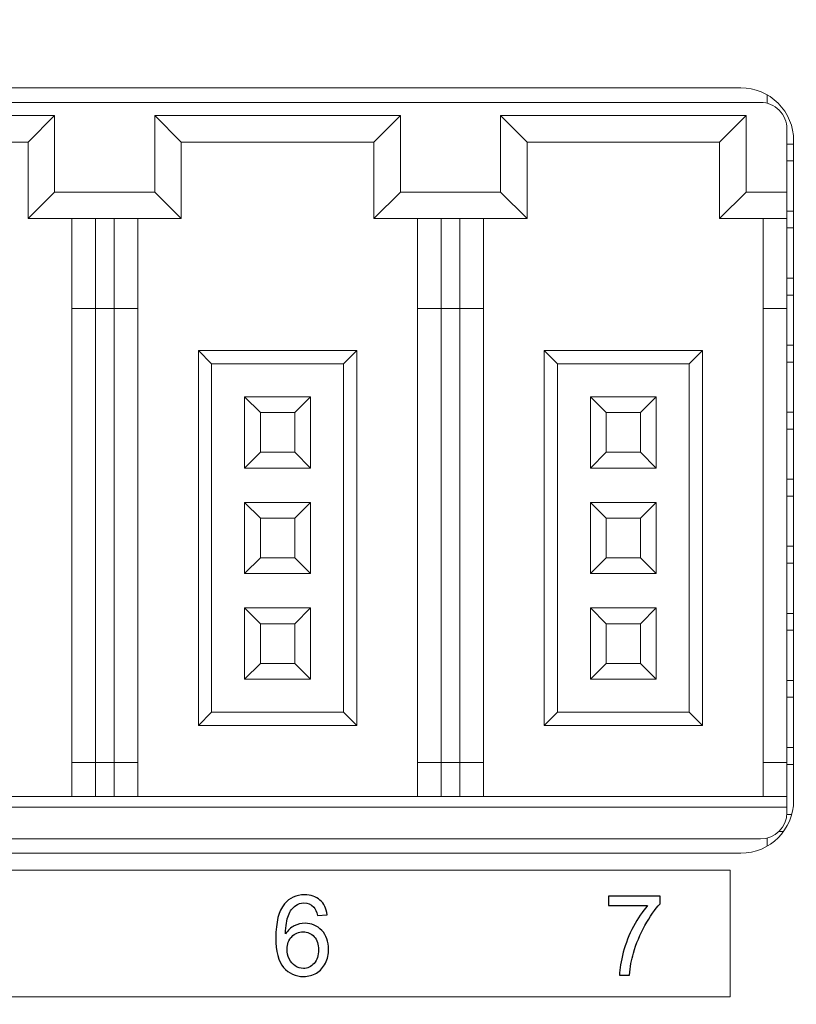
# Model space of a CAD drawing. Header units: millimetres. Extents: x -1114 to 1396, y -630 to 631.
# Tile 46 of 256: x -890 to -875, y -161 to -143. Entities that reach past the tile are written whole.
import ezdxf

# ---------------------------------------------------------------- set-up
doc = ezdxf.new("R2010")
doc.units = ezdxf.units.MM
doc.header["$MEASUREMENT"] = 0

msp = doc.modelspace()

# ---------------------------------------------------------------- linework, layer by layer
at = {"color": 250, "lineweight": 20}
msp.add_lwpolyline([(-926.1504, -161.3079), (-876.1504, -161.3079), (-876.1504, -158.9079), (-926.1504, -158.9079), (-926.1504, -161.3079)], close=True, dxfattribs=at)
at = {"lineweight": 18}
for points, knots in [([(1038.9843, -629.7647), (1038.9843, -629.7647), (-1111.4882, -629.7647), (-1111.4882, -629.7647), (-1111.4882, -629.7647), (-1111.4882, -629.7647), (-1111.4882, 630.7883), (-1111.4882, 630.7883), (-1111.4882, 630.7883), (-1111.4882, 630.7883), (1038.9843, 630.7883), (1038.9843, 630.7883)], [0, 0, 0, 0, 0.3333333, 0.3333333, 0.3333333, 0.3333333, 0.6666667, 0.6666667, 0.6666667, 0.6666667, 1, 1, 1, 1]), ([(-874.9494, -145.085), (-874.9494, -144.8198), (-875.0547, -144.5654), (-875.2423, -144.3779), (-875.2423, -144.3779), (-875.4298, -144.1903), (-875.6842, -144.085), (-875.9494, -144.085)], [0, 0, 0, 0, 0.5, 0.5, 0.5, 0.5, 1, 1, 1, 1]), ([(-875.0758, -144.8628), (-875.0758, -144.7302), (-875.1285, -144.603), (-875.2223, -144.5092), (-875.2223, -144.5092), (-875.3161, -144.4154), (-875.4432, -144.3628), (-875.5758, -144.3628)], [0, 0, 0, 0, 0.5, 0.5, 0.5, 0.5, 1, 1, 1, 1])]:
    msp.add_open_spline(points, degree=3, knots=knots, dxfattribs=at)
for points in [[(-875.9494, -144.085), (-875.9494, -144.085), (-926.3494, -144.085), (-926.3494, -144.085)], [(-875.4494, -144.2189), (-875.4494, -144.2189), (-875.4494, -144.379), (-875.4494, -144.379)], [(-875.4494, -144.3793), (-875.4494, -144.3793), (-875.4494, -144.2197), (-875.4494, -144.2197)], [(-900.5758, -144.3628), (-900.5758, -144.3628), (-888.0758, -144.3628), (-888.0758, -144.3628)], [(-888.0758, -144.3628), (-888.0758, -144.3628), (-875.5758, -144.3628), (-875.5758, -144.3628)], [(-888.9508, -144.6128), (-888.9508, -144.6128), (-893.6008, -144.6128), (-893.6008, -144.6128)], [(-888.9508, -144.6128), (-888.9508, -144.6128), (-889.4508, -145.1128), (-889.4508, -145.1128)], [(-888.9508, -146.0628), (-888.9508, -146.0628), (-888.9508, -144.6128), (-888.9508, -144.6128)], [(-887.0508, -144.6128), (-887.0508, -144.6128), (-886.5508, -145.1128), (-886.5508, -145.1128)], [(-887.0508, -144.6128), (-887.0508, -144.6128), (-887.0508, -146.0628), (-887.0508, -146.0628)], [(-882.4008, -144.6128), (-882.4008, -144.6128), (-887.0508, -144.6128), (-887.0508, -144.6128)], [(-882.4008, -144.6128), (-882.4008, -144.6128), (-882.9008, -145.1128), (-882.9008, -145.1128)], [(-882.4008, -146.0628), (-882.4008, -146.0628), (-882.4008, -144.6128), (-882.4008, -144.6128)], [(-880.5008, -144.6128), (-880.5008, -144.6128), (-880.0008, -145.1128), (-880.0008, -145.1128)], [(-880.5008, -144.6128), (-880.5008, -144.6128), (-880.5008, -146.0628), (-880.5008, -146.0628)], [(-875.8508, -144.6128), (-875.8508, -144.6128), (-880.5008, -144.6128), (-880.5008, -144.6128)], [(-875.8508, -144.6128), (-875.8508, -144.6128), (-876.3508, -145.1128), (-876.3508, -145.1128)], [(-875.8508, -146.0628), (-875.8508, -146.0628), (-875.8508, -144.6128), (-875.8508, -144.6128)], [(-875.0758, -144.8628), (-875.0758, -144.8628), (-875.0758, -146.0628), (-875.0758, -146.0628)], [(-874.9494, -145.085), (-874.9494, -145.085), (-874.9494, -157.585), (-874.9494, -157.585)], [(-893.1008, -145.1128), (-893.1008, -145.1128), (-889.4508, -145.1128), (-889.4508, -145.1128)], [(-889.4508, -145.1128), (-889.4508, -145.1128), (-889.4508, -146.5628), (-889.4508, -146.5628)], [(-886.5508, -145.1128), (-886.5508, -145.1128), (-882.9008, -145.1128), (-882.9008, -145.1128)], [(-886.5508, -146.5628), (-886.5508, -146.5628), (-886.5508, -145.1128), (-886.5508, -145.1128)], [(-882.9008, -145.1128), (-882.9008, -145.1128), (-882.9008, -146.5628), (-882.9008, -146.5628)], [(-880.0008, -145.1128), (-880.0008, -145.1128), (-876.3508, -145.1128), (-876.3508, -145.1128)], [(-880.0008, -146.5628), (-880.0008, -146.5628), (-880.0008, -145.1128), (-880.0008, -145.1128)], [(-876.3508, -145.1128), (-876.3508, -145.1128), (-876.3508, -146.5628), (-876.3508, -146.5628)], [(-875.0758, -145.151), (-875.0758, -145.151), (-874.9494, -145.151), (-874.9494, -145.151)], [(-874.9494, -145.471), (-874.9494, -145.471), (-875.0758, -145.471), (-875.0758, -145.471)], [(-888.9508, -146.0628), (-888.9508, -146.0628), (-889.4508, -146.5628), (-889.4508, -146.5628)], [(-888.0758, -146.0628), (-888.0758, -146.0628), (-888.9508, -146.0628), (-888.9508, -146.0628)], [(-887.0508, -146.0628), (-887.0508, -146.0628), (-888.0758, -146.0628), (-888.0758, -146.0628)], [(-887.0508, -146.0628), (-887.0508, -146.0628), (-886.5508, -146.5628), (-886.5508, -146.5628)], [(-882.4008, -146.0628), (-882.4008, -146.0628), (-882.9008, -146.5628), (-882.9008, -146.5628)], [(-880.5008, -146.0628), (-880.5008, -146.0628), (-882.4008, -146.0628), (-882.4008, -146.0628)], [(-880.5008, -146.0628), (-880.5008, -146.0628), (-880.0008, -146.5628), (-880.0008, -146.5628)], [(-875.8508, -146.0628), (-875.8508, -146.0628), (-876.3508, -146.5628), (-876.3508, -146.5628)], [(-875.0758, -146.0628), (-875.0758, -146.0628), (-875.8508, -146.0628), (-875.8508, -146.0628)], [(-875.0758, -146.0628), (-875.0758, -146.0628), (-875.0758, -146.5628), (-875.0758, -146.5628)], [(-889.4508, -146.5628), (-889.4508, -146.5628), (-888.0758, -146.5628), (-888.0758, -146.5628)], [(-888.6258, -146.5628), (-888.6258, -146.5628), (-888.6258, -148.2628), (-888.6258, -148.2628)], [(-888.1758, -148.2628), (-888.1758, -148.2628), (-888.1758, -146.5628), (-888.1758, -146.5628)], [(-888.0758, -146.5628), (-888.0758, -146.5628), (-886.5508, -146.5628), (-886.5508, -146.5628)], [(-887.8258, -146.5628), (-887.8258, -146.5628), (-887.8258, -148.2628), (-887.8258, -148.2628)], [(-887.3758, -148.2628), (-887.3758, -148.2628), (-887.3758, -146.5628), (-887.3758, -146.5628)], [(-882.9008, -146.5628), (-882.9008, -146.5628), (-880.0008, -146.5628), (-880.0008, -146.5628)], [(-882.0758, -146.5628), (-882.0758, -146.5628), (-882.0758, -148.2628), (-882.0758, -148.2628)], [(-881.6258, -148.2628), (-881.6258, -148.2628), (-881.6258, -146.5628), (-881.6258, -146.5628)], [(-881.2758, -146.5628), (-881.2758, -146.5628), (-881.2758, -148.2628), (-881.2758, -148.2628)], [(-880.8258, -148.2628), (-880.8258, -148.2628), (-880.8258, -146.5628), (-880.8258, -146.5628)], [(-876.3508, -146.5628), (-876.3508, -146.5628), (-875.0758, -146.5628), (-875.0758, -146.5628)], [(-875.5258, -146.5628), (-875.5258, -146.5628), (-875.5258, -148.2628), (-875.5258, -148.2628)], [(-875.0758, -146.421), (-875.0758, -146.421), (-874.9494, -146.421), (-874.9494, -146.421)], [(-875.0758, -146.5628), (-875.0758, -146.5628), (-875.0758, -148.2628), (-875.0758, -148.2628)], [(-874.9494, -146.741), (-874.9494, -146.741), (-875.0758, -146.741), (-875.0758, -146.741)], [(-875.0758, -147.691), (-875.0758, -147.691), (-874.9494, -147.691), (-874.9494, -147.691)], [(-874.9494, -148.011), (-874.9494, -148.011), (-875.0758, -148.011), (-875.0758, -148.011)], [(-888.6258, -148.2628), (-888.6258, -148.2628), (-888.6258, -156.8628), (-888.6258, -156.8628)], [(-888.6258, -148.2628), (-888.6258, -148.2628), (-888.1758, -148.2628), (-888.1758, -148.2628)], [(-888.1758, -156.8628), (-888.1758, -156.8628), (-888.1758, -148.2628), (-888.1758, -148.2628)], [(-888.1758, -148.2628), (-888.1758, -148.2628), (-888.0758, -148.2628), (-888.0758, -148.2628)], [(-888.0758, -148.2628), (-888.0758, -148.2628), (-887.8258, -148.2628), (-887.8258, -148.2628)], [(-887.8258, -148.2628), (-887.8258, -148.2628), (-887.8258, -156.8628), (-887.8258, -156.8628)], [(-887.8258, -148.2628), (-887.8258, -148.2628), (-887.3758, -148.2628), (-887.3758, -148.2628)], [(-887.3758, -156.8628), (-887.3758, -156.8628), (-887.3758, -148.2628), (-887.3758, -148.2628)], [(-882.0758, -148.2628), (-882.0758, -148.2628), (-882.0758, -156.8628), (-882.0758, -156.8628)], [(-882.0758, -148.2628), (-882.0758, -148.2628), (-881.6258, -148.2628), (-881.6258, -148.2628)], [(-881.6258, -156.8628), (-881.6258, -156.8628), (-881.6258, -148.2628), (-881.6258, -148.2628)], [(-881.6258, -148.2628), (-881.6258, -148.2628), (-881.2758, -148.2628), (-881.2758, -148.2628)], [(-881.2758, -148.2628), (-881.2758, -148.2628), (-881.2758, -156.8628), (-881.2758, -156.8628)], [(-881.2758, -148.2628), (-881.2758, -148.2628), (-880.8258, -148.2628), (-880.8258, -148.2628)], [(-880.8258, -156.8628), (-880.8258, -156.8628), (-880.8258, -148.2628), (-880.8258, -148.2628)], [(-875.5258, -148.2628), (-875.5258, -148.2628), (-875.5258, -156.8628), (-875.5258, -156.8628)], [(-875.5258, -148.2628), (-875.5258, -148.2628), (-875.0758, -148.2628), (-875.0758, -148.2628)], [(-875.0758, -148.2628), (-875.0758, -148.2628), (-875.0758, -156.8628), (-875.0758, -156.8628)], [(-875.0758, -148.961), (-875.0758, -148.961), (-874.9494, -148.961), (-874.9494, -148.961)], [(-883.2258, -149.0628), (-883.2258, -149.0628), (-886.2258, -149.0628), (-886.2258, -149.0628)], [(-886.2258, -149.0628), (-886.2258, -149.0628), (-885.9758, -149.3128), (-885.9758, -149.3128)], [(-886.2258, -149.0628), (-886.2258, -149.0628), (-886.2258, -156.1628), (-886.2258, -156.1628)], [(-883.2258, -149.0628), (-883.2258, -149.0628), (-883.4758, -149.3128), (-883.4758, -149.3128)], [(-883.2258, -156.1628), (-883.2258, -156.1628), (-883.2258, -149.0628), (-883.2258, -149.0628)], [(-879.6758, -149.0628), (-879.6758, -149.0628), (-879.6758, -156.1628), (-879.6758, -156.1628)], [(-876.6758, -149.0628), (-876.6758, -149.0628), (-879.6758, -149.0628), (-879.6758, -149.0628)], [(-879.6758, -149.0628), (-879.6758, -149.0628), (-879.4258, -149.3128), (-879.4258, -149.3128)], [(-876.6758, -149.0628), (-876.6758, -149.0628), (-876.9258, -149.3128), (-876.9258, -149.3128)], [(-876.6758, -156.1628), (-876.6758, -156.1628), (-876.6758, -149.0628), (-876.6758, -149.0628)], [(-885.9758, -149.3128), (-885.9758, -149.3128), (-883.4758, -149.3128), (-883.4758, -149.3128)], [(-885.9758, -155.9128), (-885.9758, -155.9128), (-885.9758, -149.3128), (-885.9758, -149.3128)], [(-883.4758, -149.3128), (-883.4758, -149.3128), (-883.4758, -155.9128), (-883.4758, -155.9128)], [(-879.4258, -155.9128), (-879.4258, -155.9128), (-879.4258, -149.3128), (-879.4258, -149.3128)], [(-879.4258, -149.3128), (-879.4258, -149.3128), (-876.9258, -149.3128), (-876.9258, -149.3128)], [(-876.9258, -149.3128), (-876.9258, -149.3128), (-876.9258, -155.9128), (-876.9258, -155.9128)], [(-874.9494, -149.281), (-874.9494, -149.281), (-875.0758, -149.281), (-875.0758, -149.281)], [(-884.1008, -149.9378), (-884.1008, -149.9378), (-885.3508, -149.9378), (-885.3508, -149.9378)], [(-885.3508, -149.9378), (-885.3508, -149.9378), (-885.3508, -151.2878), (-885.3508, -151.2878)], [(-885.0508, -150.2378), (-885.0508, -150.2378), (-885.3508, -149.9378), (-885.3508, -149.9378)], [(-884.4008, -150.2378), (-884.4008, -150.2378), (-884.1008, -149.9378), (-884.1008, -149.9378)], [(-884.1008, -151.2878), (-884.1008, -151.2878), (-884.1008, -149.9378), (-884.1008, -149.9378)], [(-878.8008, -149.9378), (-878.8008, -149.9378), (-878.8008, -151.2878), (-878.8008, -151.2878)], [(-878.5008, -150.2378), (-878.5008, -150.2378), (-878.8008, -149.9378), (-878.8008, -149.9378)], [(-877.5508, -149.9378), (-877.5508, -149.9378), (-878.8008, -149.9378), (-878.8008, -149.9378)], [(-877.8508, -150.2378), (-877.8508, -150.2378), (-877.5508, -149.9378), (-877.5508, -149.9378)], [(-877.5508, -151.2878), (-877.5508, -151.2878), (-877.5508, -149.9378), (-877.5508, -149.9378)], [(-885.0508, -150.2378), (-885.0508, -150.2378), (-884.4008, -150.2378), (-884.4008, -150.2378)], [(-885.0508, -150.9878), (-885.0508, -150.9878), (-885.0508, -150.2378), (-885.0508, -150.2378)], [(-884.4008, -150.2378), (-884.4008, -150.2378), (-884.4008, -150.9878), (-884.4008, -150.9878)], [(-878.5008, -150.9878), (-878.5008, -150.9878), (-878.5008, -150.2378), (-878.5008, -150.2378)], [(-878.5008, -150.2378), (-878.5008, -150.2378), (-877.8508, -150.2378), (-877.8508, -150.2378)], [(-877.8508, -150.2378), (-877.8508, -150.2378), (-877.8508, -150.9878), (-877.8508, -150.9878)], [(-875.0758, -150.231), (-875.0758, -150.231), (-874.9494, -150.231), (-874.9494, -150.231)], [(-874.9494, -150.551), (-874.9494, -150.551), (-875.0758, -150.551), (-875.0758, -150.551)], [(-885.3508, -151.2878), (-885.3508, -151.2878), (-885.0508, -150.9878), (-885.0508, -150.9878)], [(-884.4008, -150.9878), (-884.4008, -150.9878), (-885.0508, -150.9878), (-885.0508, -150.9878)], [(-884.4008, -150.9878), (-884.4008, -150.9878), (-884.1008, -151.2878), (-884.1008, -151.2878)], [(-878.8008, -151.2878), (-878.8008, -151.2878), (-878.5008, -150.9878), (-878.5008, -150.9878)], [(-877.8508, -150.9878), (-877.8508, -150.9878), (-878.5008, -150.9878), (-878.5008, -150.9878)], [(-877.8508, -150.9878), (-877.8508, -150.9878), (-877.5508, -151.2878), (-877.5508, -151.2878)], [(-885.3508, -151.2878), (-885.3508, -151.2878), (-884.1008, -151.2878), (-884.1008, -151.2878)], [(-878.8008, -151.2878), (-878.8008, -151.2878), (-877.5508, -151.2878), (-877.5508, -151.2878)], [(-875.0758, -151.501), (-875.0758, -151.501), (-874.9494, -151.501), (-874.9494, -151.501)], [(-874.9494, -151.821), (-874.9494, -151.821), (-875.0758, -151.821), (-875.0758, -151.821)], [(-885.3508, -151.9378), (-885.3508, -151.9378), (-885.3508, -153.2878), (-885.3508, -153.2878)], [(-884.1008, -151.9378), (-884.1008, -151.9378), (-885.3508, -151.9378), (-885.3508, -151.9378)], [(-885.0508, -152.2378), (-885.0508, -152.2378), (-885.3508, -151.9378), (-885.3508, -151.9378)], [(-884.4008, -152.2378), (-884.4008, -152.2378), (-884.1008, -151.9378), (-884.1008, -151.9378)], [(-884.1008, -153.2878), (-884.1008, -153.2878), (-884.1008, -151.9378), (-884.1008, -151.9378)], [(-877.5508, -151.9378), (-877.5508, -151.9378), (-878.8008, -151.9378), (-878.8008, -151.9378)], [(-878.5008, -152.2378), (-878.5008, -152.2378), (-878.8008, -151.9378), (-878.8008, -151.9378)], [(-878.8008, -151.9378), (-878.8008, -151.9378), (-878.8008, -153.2878), (-878.8008, -153.2878)], [(-877.8508, -152.2378), (-877.8508, -152.2378), (-877.5508, -151.9378), (-877.5508, -151.9378)], [(-877.5508, -153.2878), (-877.5508, -153.2878), (-877.5508, -151.9378), (-877.5508, -151.9378)], [(-885.0508, -152.9878), (-885.0508, -152.9878), (-885.0508, -152.2378), (-885.0508, -152.2378)], [(-885.0508, -152.2378), (-885.0508, -152.2378), (-884.4008, -152.2378), (-884.4008, -152.2378)], [(-884.4008, -152.2378), (-884.4008, -152.2378), (-884.4008, -152.9878), (-884.4008, -152.9878)], [(-878.5008, -152.2378), (-878.5008, -152.2378), (-877.8508, -152.2378), (-877.8508, -152.2378)], [(-878.5008, -152.9878), (-878.5008, -152.9878), (-878.5008, -152.2378), (-878.5008, -152.2378)], [(-877.8508, -152.2378), (-877.8508, -152.2378), (-877.8508, -152.9878), (-877.8508, -152.9878)], [(-875.0758, -152.771), (-875.0758, -152.771), (-874.9494, -152.771), (-874.9494, -152.771)], [(-885.3508, -153.2878), (-885.3508, -153.2878), (-885.0508, -152.9878), (-885.0508, -152.9878)], [(-884.4008, -152.9878), (-884.4008, -152.9878), (-885.0508, -152.9878), (-885.0508, -152.9878)], [(-884.4008, -152.9878), (-884.4008, -152.9878), (-884.1008, -153.2878), (-884.1008, -153.2878)], [(-878.8008, -153.2878), (-878.8008, -153.2878), (-878.5008, -152.9878), (-878.5008, -152.9878)], [(-877.8508, -152.9878), (-877.8508, -152.9878), (-878.5008, -152.9878), (-878.5008, -152.9878)], [(-877.8508, -152.9878), (-877.8508, -152.9878), (-877.5508, -153.2878), (-877.5508, -153.2878)], [(-874.9494, -153.091), (-874.9494, -153.091), (-875.0758, -153.091), (-875.0758, -153.091)], [(-885.3508, -153.2878), (-885.3508, -153.2878), (-884.1008, -153.2878), (-884.1008, -153.2878)], [(-878.8008, -153.2878), (-878.8008, -153.2878), (-877.5508, -153.2878), (-877.5508, -153.2878)], [(-885.3508, -153.9378), (-885.3508, -153.9378), (-885.3508, -155.2878), (-885.3508, -155.2878)], [(-884.1008, -153.9378), (-884.1008, -153.9378), (-885.3508, -153.9378), (-885.3508, -153.9378)], [(-885.0508, -154.2378), (-885.0508, -154.2378), (-885.3508, -153.9378), (-885.3508, -153.9378)], [(-884.4008, -154.2378), (-884.4008, -154.2378), (-884.1008, -153.9378), (-884.1008, -153.9378)], [(-884.1008, -155.2878), (-884.1008, -155.2878), (-884.1008, -153.9378), (-884.1008, -153.9378)], [(-877.5508, -153.9378), (-877.5508, -153.9378), (-878.8008, -153.9378), (-878.8008, -153.9378)], [(-878.5008, -154.2378), (-878.5008, -154.2378), (-878.8008, -153.9378), (-878.8008, -153.9378)], [(-878.8008, -153.9378), (-878.8008, -153.9378), (-878.8008, -155.2878), (-878.8008, -155.2878)], [(-877.8508, -154.2378), (-877.8508, -154.2378), (-877.5508, -153.9378), (-877.5508, -153.9378)], [(-877.5508, -155.2878), (-877.5508, -155.2878), (-877.5508, -153.9378), (-877.5508, -153.9378)], [(-875.0758, -154.041), (-875.0758, -154.041), (-874.9494, -154.041), (-874.9494, -154.041)], [(-885.0508, -154.9878), (-885.0508, -154.9878), (-885.0508, -154.2378), (-885.0508, -154.2378)], [(-885.0508, -154.2378), (-885.0508, -154.2378), (-884.4008, -154.2378), (-884.4008, -154.2378)], [(-884.4008, -154.2378), (-884.4008, -154.2378), (-884.4008, -154.9878), (-884.4008, -154.9878)], [(-878.5008, -154.2378), (-878.5008, -154.2378), (-877.8508, -154.2378), (-877.8508, -154.2378)], [(-878.5008, -154.9878), (-878.5008, -154.9878), (-878.5008, -154.2378), (-878.5008, -154.2378)], [(-877.8508, -154.2378), (-877.8508, -154.2378), (-877.8508, -154.9878), (-877.8508, -154.9878)], [(-874.9494, -154.361), (-874.9494, -154.361), (-875.0758, -154.361), (-875.0758, -154.361)], [(-885.3508, -155.2878), (-885.3508, -155.2878), (-885.0508, -154.9878), (-885.0508, -154.9878)], [(-884.4008, -154.9878), (-884.4008, -154.9878), (-885.0508, -154.9878), (-885.0508, -154.9878)], [(-884.4008, -154.9878), (-884.4008, -154.9878), (-884.1008, -155.2878), (-884.1008, -155.2878)], [(-878.8008, -155.2878), (-878.8008, -155.2878), (-878.5008, -154.9878), (-878.5008, -154.9878)], [(-877.8508, -154.9878), (-877.8508, -154.9878), (-878.5008, -154.9878), (-878.5008, -154.9878)], [(-877.8508, -154.9878), (-877.8508, -154.9878), (-877.5508, -155.2878), (-877.5508, -155.2878)], [(-885.3508, -155.2878), (-885.3508, -155.2878), (-884.1008, -155.2878), (-884.1008, -155.2878)], [(-878.8008, -155.2878), (-878.8008, -155.2878), (-877.5508, -155.2878), (-877.5508, -155.2878)], [(-875.0758, -155.311), (-875.0758, -155.311), (-874.9494, -155.311), (-874.9494, -155.311)], [(-874.9494, -155.631), (-874.9494, -155.631), (-875.0758, -155.631), (-875.0758, -155.631)], [(-886.2258, -156.1628), (-886.2258, -156.1628), (-885.9758, -155.9128), (-885.9758, -155.9128)], [(-883.4758, -155.9128), (-883.4758, -155.9128), (-885.9758, -155.9128), (-885.9758, -155.9128)], [(-883.4758, -155.9128), (-883.4758, -155.9128), (-883.2258, -156.1628), (-883.2258, -156.1628)], [(-879.6758, -156.1628), (-879.6758, -156.1628), (-879.4258, -155.9128), (-879.4258, -155.9128)], [(-876.9258, -155.9128), (-876.9258, -155.9128), (-879.4258, -155.9128), (-879.4258, -155.9128)], [(-876.9258, -155.9128), (-876.9258, -155.9128), (-876.6758, -156.1628), (-876.6758, -156.1628)], [(-886.2258, -156.1628), (-886.2258, -156.1628), (-883.2258, -156.1628), (-883.2258, -156.1628)], [(-879.6758, -156.1628), (-879.6758, -156.1628), (-876.6758, -156.1628), (-876.6758, -156.1628)], [(-875.0758, -156.581), (-875.0758, -156.581), (-874.9494, -156.581), (-874.9494, -156.581)], [(-888.1758, -156.8628), (-888.1758, -156.8628), (-888.6258, -156.8628), (-888.6258, -156.8628)], [(-888.6258, -156.8628), (-888.6258, -156.8628), (-888.6258, -157.5128), (-888.6258, -157.5128)], [(-888.0758, -156.8628), (-888.0758, -156.8628), (-888.1758, -156.8628), (-888.1758, -156.8628)], [(-888.1758, -156.8628), (-888.1758, -156.8628), (-888.1758, -157.5128), (-888.1758, -157.5128)], [(-887.8258, -156.8628), (-887.8258, -156.8628), (-888.0758, -156.8628), (-888.0758, -156.8628)], [(-887.3758, -156.8628), (-887.3758, -156.8628), (-887.8258, -156.8628), (-887.8258, -156.8628)], [(-887.8258, -156.8628), (-887.8258, -156.8628), (-887.8258, -157.5128), (-887.8258, -157.5128)], [(-887.3758, -157.5128), (-887.3758, -157.5128), (-887.3758, -156.8628), (-887.3758, -156.8628)], [(-881.6258, -156.8628), (-881.6258, -156.8628), (-882.0758, -156.8628), (-882.0758, -156.8628)], [(-882.0758, -156.8628), (-882.0758, -156.8628), (-882.0758, -157.5128), (-882.0758, -157.5128)], [(-881.2758, -156.8628), (-881.2758, -156.8628), (-881.6258, -156.8628), (-881.6258, -156.8628)], [(-881.6258, -156.8628), (-881.6258, -156.8628), (-881.6258, -157.5128), (-881.6258, -157.5128)], [(-880.8258, -156.8628), (-880.8258, -156.8628), (-881.2758, -156.8628), (-881.2758, -156.8628)], [(-881.2758, -156.8628), (-881.2758, -156.8628), (-881.2758, -157.5128), (-881.2758, -157.5128)], [(-880.8258, -157.5128), (-880.8258, -157.5128), (-880.8258, -156.8628), (-880.8258, -156.8628)], [(-875.0758, -156.8628), (-875.0758, -156.8628), (-875.5258, -156.8628), (-875.5258, -156.8628)], [(-875.5258, -156.8628), (-875.5258, -156.8628), (-875.5258, -157.5128), (-875.5258, -157.5128)], [(-875.0758, -156.8628), (-875.0758, -156.8628), (-875.0758, -157.5128), (-875.0758, -157.5128)], [(-874.9494, -156.901), (-874.9494, -156.901), (-875.0758, -156.901), (-875.0758, -156.901)], [(-888.0758, -157.5128), (-888.0758, -157.5128), (-901.0758, -157.5128), (-901.0758, -157.5128)], [(-875.0758, -157.5128), (-875.0758, -157.5128), (-888.0758, -157.5128), (-888.0758, -157.5128)], [(-875.9494, -158.585), (-875.3971, -158.585), (-874.9494, -158.1373), (-874.9494, -157.585)], [(-875.0758, -157.7128), (-875.0758, -157.7128), (-875.0758, -157.5128), (-875.0758, -157.5128)], [(-901.0758, -157.7128), (-901.0758, -157.7128), (-888.0758, -157.7128), (-888.0758, -157.7128)], [(-888.0758, -157.7128), (-888.0758, -157.7128), (-875.0758, -157.7128), (-875.0758, -157.7128)], [(-875.0758, -157.7128), (-875.0758, -157.7128), (-875.0758, -157.8128), (-875.0758, -157.8128)], [(-875.5758, -158.3128), (-875.2997, -158.3128), (-875.0758, -158.0889), (-875.0758, -157.8128)], [(-875.0773, -157.851), (-875.0773, -157.851), (-874.9854, -157.851), (-874.9854, -157.851)], [(-888.0758, -158.3128), (-888.0758, -158.3128), (-900.5758, -158.3128), (-900.5758, -158.3128)], [(-875.5758, -158.3128), (-875.5758, -158.3128), (-888.0758, -158.3128), (-888.0758, -158.3128)], [(-875.4494, -158.4507), (-875.4494, -158.4507), (-875.4494, -158.2963), (-875.4494, -158.2963)], [(-875.4494, -158.2965), (-875.4494, -158.2965), (-875.4494, -158.451), (-875.4494, -158.451)], [(-875.1391, -158.171), (-875.1391, -158.171), (-875.227, -158.171), (-875.227, -158.171)], [(-875.9494, -158.585), (-875.9494, -158.585), (-926.3494, -158.585), (-926.3494, -158.585)]]:
    msp.add_open_spline(points, degree=3, dxfattribs=at)
at = {"color": 250}
for points, knots in [([(-883.7867, -159.7494), (-883.7867, -159.7494), (-883.9716, -159.7639), (-883.9716, -159.7639), (-883.9716, -159.7639), (-883.9882, -159.6909), (-884.0115, -159.6376), (-884.0418, -159.6048), (-884.0418, -159.6048), (-884.0923, -159.5515), (-884.1543, -159.5251), (-884.2281, -159.5251), (-884.2281, -159.5251), (-884.2873, -159.5251), (-884.3392, -159.5416), (-884.384, -159.5748), (-884.384, -159.5748), (-884.4426, -159.6175), (-884.4888, -159.6799), (-884.5226, -159.7618), (-884.5226, -159.7618), (-884.5562, -159.8436), (-884.5738, -159.9604), (-884.5752, -160.1121), (-884.5752, -160.1121), (-884.5304, -160.044), (-884.4757, -159.9932), (-884.4108, -159.96), (-884.4108, -159.96), (-884.3463, -159.9272), (-884.2782, -159.9106), (-884.2073, -159.9106), (-884.2073, -159.9106), (-884.0831, -159.9106), (-883.9776, -159.9562), (-883.8905, -160.0475), (-883.8905, -160.0475), (-883.8033, -160.1389), (-883.7596, -160.2567), (-883.7596, -160.4014), (-883.7596, -160.4014), (-883.7596, -160.4966), (-883.7804, -160.5848), (-883.8213, -160.6667), (-883.8213, -160.6667), (-883.8622, -160.7482), (-883.9187, -160.8109), (-883.9903, -160.8543), (-883.9903, -160.8543), (-884.0619, -160.8977), (-884.1431, -160.9193), (-884.2341, -160.9193), (-884.2341, -160.9193), (-884.3893, -160.9193), (-884.5156, -160.8625), (-884.6133, -160.7482), (-884.6133, -160.7482), (-884.7114, -160.6342), (-884.7601, -160.4462), (-884.7601, -160.1844), (-884.7601, -160.1844), (-884.7601, -159.8916), (-884.7061, -159.6789), (-884.5978, -159.5459), (-884.5978, -159.5459), (-884.5036, -159.4302), (-884.3766, -159.3719), (-884.2164, -159.3719), (-884.2164, -159.3719), (-884.0975, -159.3719), (-883.9998, -159.4055), (-883.9236, -159.4725), (-883.9236, -159.4725), (-883.8474, -159.5392), (-883.8019, -159.6316), (-883.7867, -159.7494)], [0, 0, 0, 0, 0.0526316, 0.0526316, 0.0526316, 0.0526316, 0.1052632, 0.1052632, 0.1052632, 0.1052632, 0.1578947, 0.1578947, 0.1578947, 0.1578947, 0.2105263, 0.2105263, 0.2105263, 0.2105263, 0.2631579, 0.2631579, 0.2631579, 0.2631579, 0.3157895, 0.3157895, 0.3157895, 0.3157895, 0.3684211, 0.3684211, 0.3684211, 0.3684211, 0.4210526, 0.4210526, 0.4210526, 0.4210526, 0.4736842, 0.4736842, 0.4736842, 0.4736842, 0.5263158, 0.5263158, 0.5263158, 0.5263158, 0.5789474, 0.5789474, 0.5789474, 0.5789474, 0.6315789, 0.6315789, 0.6315789, 0.6315789, 0.6842105, 0.6842105, 0.6842105, 0.6842105, 0.7368421, 0.7368421, 0.7368421, 0.7368421, 0.7894737, 0.7894737, 0.7894737, 0.7894737, 0.8421053, 0.8421053, 0.8421053, 0.8421053, 0.8947368, 0.8947368, 0.8947368, 0.8947368, 0.9473684, 0.9473684, 0.9473684, 0.9473684, 1, 1, 1, 1]), ([(-878.4596, -159.5769), (-878.4596, -159.5769), (-878.4596, -159.3981), (-878.4596, -159.3981), (-878.4596, -159.3981), (-878.4596, -159.3981), (-877.4789, -159.3981), (-877.4789, -159.3981), (-877.4789, -159.3981), (-877.4789, -159.3981), (-877.4789, -159.5427), (-877.4789, -159.5427), (-877.4789, -159.5427), (-877.5752, -159.6454), (-877.6708, -159.7819), (-877.7657, -159.9519), (-877.7657, -159.9519), (-877.8602, -160.122), (-877.9336, -160.2973), (-877.9851, -160.4769), (-877.9851, -160.4769), (-878.0225, -160.6039), (-878.0461, -160.7425), (-878.0564, -160.8935), (-878.0564, -160.8935), (-878.0564, -160.8935), (-878.2476, -160.8935), (-878.2476, -160.8935), (-878.2476, -160.8935), (-878.2455, -160.7743), (-878.2222, -160.6303), (-878.1774, -160.4613), (-878.1774, -160.4613), (-878.1326, -160.2927), (-878.0684, -160.1297), (-877.9848, -159.9731), (-877.9848, -159.9731), (-877.9008, -159.8165), (-877.8119, -159.6842), (-877.7174, -159.5769), (-877.7174, -159.5769), (-877.7174, -159.5769), (-878.4596, -159.5769), (-878.4596, -159.5769)], [0, 0, 0, 0, 0.0909091, 0.0909091, 0.0909091, 0.0909091, 0.1818182, 0.1818182, 0.1818182, 0.1818182, 0.2727273, 0.2727273, 0.2727273, 0.2727273, 0.3636364, 0.3636364, 0.3636364, 0.3636364, 0.4545455, 0.4545455, 0.4545455, 0.4545455, 0.5454545, 0.5454545, 0.5454545, 0.5454545, 0.6363636, 0.6363636, 0.6363636, 0.6363636, 0.7272727, 0.7272727, 0.7272727, 0.7272727, 0.8181818, 0.8181818, 0.8181818, 0.8181818, 0.9090909, 0.9090909, 0.9090909, 0.9090909, 1, 1, 1, 1]), ([(-884.5463, -160.4024), (-884.5463, -160.4666), (-884.5325, -160.528), (-884.5054, -160.5866), (-884.5054, -160.5866), (-884.4782, -160.6451), (-884.4401, -160.6896), (-884.3914, -160.7203), (-884.3914, -160.7203), (-884.3424, -160.751), (-884.2909, -160.7665), (-884.2372, -160.7665), (-884.2372, -160.7665), (-884.1586, -160.7665), (-884.0912, -160.7347), (-884.0347, -160.6712), (-884.0347, -160.6712), (-883.9783, -160.6077), (-883.9501, -160.5217), (-883.9501, -160.413), (-883.9501, -160.413), (-883.9501, -160.3082), (-883.978, -160.2257), (-884.0337, -160.1654), (-884.0337, -160.1654), (-884.0894, -160.105), (-884.1596, -160.075), (-884.2443, -160.075), (-884.2443, -160.075), (-884.3286, -160.075), (-884.3999, -160.105), (-884.4584, -160.1654), (-884.4584, -160.1654), (-884.517, -160.2257), (-884.5463, -160.3047), (-884.5463, -160.4024)], [0, 0, 0, 0, 0.1111111, 0.1111111, 0.1111111, 0.1111111, 0.2222222, 0.2222222, 0.2222222, 0.2222222, 0.3333333, 0.3333333, 0.3333333, 0.3333333, 0.4444444, 0.4444444, 0.4444444, 0.4444444, 0.5555556, 0.5555556, 0.5555556, 0.5555556, 0.6666667, 0.6666667, 0.6666667, 0.6666667, 0.7777778, 0.7777778, 0.7777778, 0.7777778, 0.8888889, 0.8888889, 0.8888889, 0.8888889, 1, 1, 1, 1])]:
    msp.add_open_spline(points, degree=3, knots=knots, dxfattribs=at)

doc.saveas('drawing.dxf')
